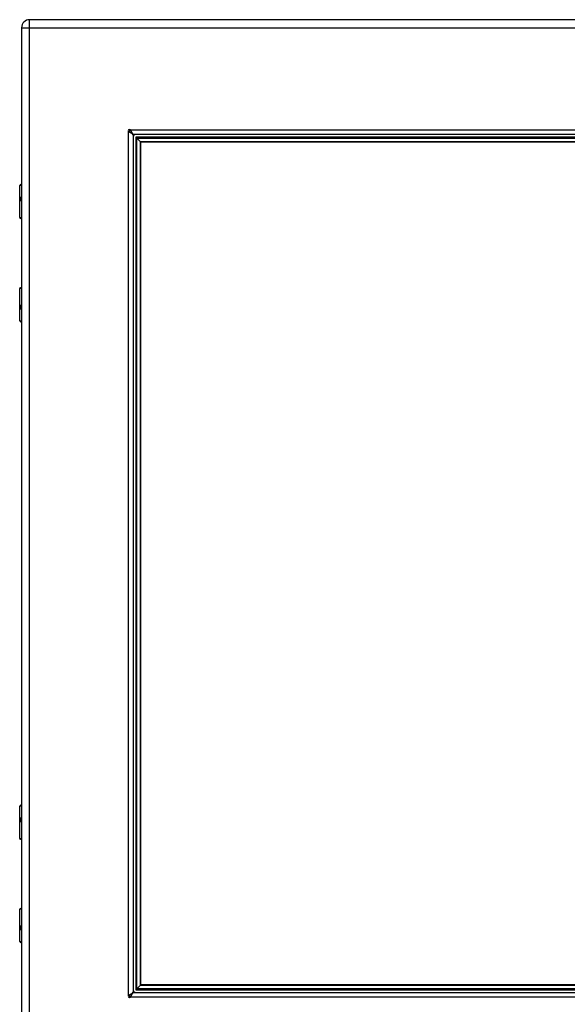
# Model space of a CAD drawing. Header units: inches. Extents: x 0 to 101, y -11 to 66.
# Tile 94 of 118: x 42 to 54, y 25 to 47. Entities that reach past the tile are written whole.
import ezdxf

# ---------------------------------------------------------------- set-up
doc = ezdxf.new("R2010")
doc.units = ezdxf.units.IN
doc.header["$LTSCALE"] = 6.067211
doc.header["$MEASUREMENT"] = 0
doc.layers.add('Visible Edges(ANSI)', color=7, linetype='Continuous', lineweight=25)
doc.layers.add('Visible Tangent Edges(ANSI)', color=7, linetype='Continuous', lineweight=25)

msp = doc.modelspace()

# ---------------------------------------------------------------- linework, layer by layer
at = {"layer": 'Visible Edges(ANSI)'}
for p, q in [((42.0684, 46.8385), (42.0684, 22.8056)), ((66.4228, 47.0183), (42.2482, 47.0183)), ((44.5701, 44.4293), (44.5701, 25.2148)), ((63.4926, 44.4451), (44.586, 44.4451)), ((44.6536, 44.3616), (44.631, 44.3843)), ((44.6536, 44.3616), (44.7383, 44.277)), ((44.7398, 44.2754), (44.7383, 44.277)), ((44.7398, 44.2754), (63.3387, 44.2754)), ((44.7398, 25.3686), (44.7398, 44.2754)), ((42.0259, 42.5786), (42.0259, 43.2988)), ((42.0502, 43.323), (42.0684, 43.323)), ((42.0684, 43.0223), (42.0645, 43.0223)), ((42.0645, 42.969), (42.0684, 42.969)), ((42.0684, 42.5592), (42.0453, 42.5592)), ((42.0259, 40.2679), (42.0259, 40.988)), ((42.0453, 41.0074), (42.0684, 41.0074)), ((42.0684, 40.5976), (42.0645, 40.5976)), ((42.0645, 40.5443), (42.0684, 40.5443)), ((42.0684, 40.2436), (42.0502, 40.2436)), ((42.0259, 28.656), (42.0259, 29.3762)), ((42.0502, 29.4004), (42.0684, 29.4004)), ((42.0684, 29.0998), (42.0645, 29.0998)), ((42.0645, 29.0464), (42.0684, 29.0464)), ((42.0684, 28.6366), (42.0453, 28.6366)), ((42.0259, 26.3453), (42.0259, 27.0654)), ((42.0453, 27.0848), (42.0684, 27.0848)), ((42.0684, 26.675), (42.0645, 26.675)), ((42.0645, 26.6217), (42.0684, 26.6217)), ((42.0684, 26.321), (42.0502, 26.321)), ((44.586, 25.1989), (63.4926, 25.1989)), ((44.6536, 25.2824), (44.631, 25.2598)), ((44.6536, 25.2824), (44.7383, 25.3671)), ((44.7398, 25.3686), (44.7383, 25.3671)), ((63.3387, 25.3686), (44.7398, 25.3686))]:
    msp.add_line(p, q, dxfattribs=at)
at = {"layer": 'Visible Edges(ANSI)', "flags": 128}
for points in [[(44.4748, 44.5013), (44.4746, 44.5014), (44.4743, 44.5015), (44.4741, 44.5016), (44.4738, 44.5018), (44.4734, 44.5019), (44.4731, 44.5021), (44.4727, 44.5023), (44.4723, 44.5025), (44.4718, 44.5027), (44.4714, 44.503), (44.4709, 44.5032), (44.4704, 44.5035), (44.47, 44.5038), (44.4695, 44.504), (44.4691, 44.5043), (44.4687, 44.5045), (44.4684, 44.5047), (44.4681, 44.5049), (44.4678, 44.5051), (44.4675, 44.5053), (44.4672, 44.5055), (44.467, 44.5056), (44.4668, 44.5058), (44.4666, 44.5059)], [(44.5701, 44.4293), (44.5699, 44.4323), (44.5693, 44.4353), (44.5683, 44.4383), (44.5669, 44.4413), (44.5652, 44.4443), (44.563, 44.4473), (44.5605, 44.4503), (44.5576, 44.4533), (44.5543, 44.4563), (44.5508, 44.4593), (44.5469, 44.4623), (44.5427, 44.4652), (44.5382, 44.4682), (44.5334, 44.4712), (44.5283, 44.4743), (44.523, 44.4773), (44.5175, 44.4803), (44.5118, 44.4833), (44.506, 44.4863), (44.4999, 44.4893), (44.4938, 44.4923), (44.4875, 44.4953), (44.4812, 44.4983), (44.4748, 44.5013)], [(44.5094, 44.5486), (44.5095, 44.5484), (44.5096, 44.5483), (44.5098, 44.548), (44.5099, 44.5478), (44.5101, 44.5475), (44.5103, 44.5472), (44.5105, 44.5469), (44.5108, 44.5465), (44.511, 44.5461), (44.5112, 44.5457), (44.5115, 44.5453), (44.5118, 44.5448), (44.512, 44.5443), (44.5123, 44.5439), (44.5125, 44.5434), (44.5128, 44.543), (44.513, 44.5426), (44.5132, 44.5422), (44.5133, 44.5418), (44.5135, 44.5415), (44.5136, 44.5412), (44.5138, 44.5409), (44.5139, 44.5407), (44.514, 44.5405)], [(44.514, 44.5405), (44.517, 44.5341), (44.52, 44.5277), (44.523, 44.5215), (44.526, 44.5154), (44.529, 44.5094), (44.532, 44.5035), (44.535, 44.4978), (44.538, 44.4923), (44.541, 44.487), (44.544, 44.482), (44.5469, 44.4772), (44.5499, 44.4727), (44.5529, 44.4685), (44.5559, 44.4645), (44.559, 44.461), (44.562, 44.4577), (44.5649, 44.4548), (44.568, 44.4523), (44.571, 44.4501), (44.574, 44.4483), (44.577, 44.4469), (44.58, 44.4459), (44.583, 44.4453), (44.586, 44.4451)], [(44.4748, 25.1428), (44.4812, 25.1458), (44.4875, 25.1488), (44.4938, 25.1518), (44.4999, 25.1548), (44.5059, 25.1578), (44.5118, 25.1608), (44.5175, 25.1638), (44.523, 25.1668), (44.5283, 25.1698), (44.5333, 25.1728), (44.5381, 25.1757), (44.5426, 25.1787), (44.5468, 25.1817), (44.5507, 25.1847), (44.5543, 25.1877), (44.5576, 25.1907), (44.5604, 25.1937), (44.563, 25.1967), (44.5651, 25.1998), (44.5669, 25.2028), (44.5683, 25.2058), (44.5693, 25.2088), (44.5699, 25.2118), (44.5701, 25.2148)], [(44.586, 25.1989), (44.583, 25.1987), (44.58, 25.1981), (44.577, 25.1971), (44.574, 25.1957), (44.571, 25.194), (44.568, 25.1918), (44.565, 25.1893), (44.562, 25.1864), (44.559, 25.1831), (44.556, 25.1796), (44.553, 25.1757), (44.55, 25.1715), (44.547, 25.167), (44.544, 25.1622), (44.541, 25.1571), (44.538, 25.1518), (44.535, 25.1463), (44.532, 25.1406), (44.529, 25.1348), (44.526, 25.1287), (44.523, 25.1226), (44.52, 25.1163), (44.517, 25.11), (44.514, 25.1036)], [(44.4666, 25.1382), (44.4668, 25.1383), (44.467, 25.1384), (44.4672, 25.1386), (44.4675, 25.1387), (44.4678, 25.1389), (44.4681, 25.1391), (44.4684, 25.1393), (44.4687, 25.1395), (44.4691, 25.1398), (44.4695, 25.14), (44.47, 25.1403), (44.4704, 25.1406), (44.4709, 25.1408), (44.4714, 25.1411), (44.4718, 25.1413), (44.4723, 25.1415), (44.4727, 25.1418), (44.4731, 25.142), (44.4734, 25.1421), (44.4738, 25.1423), (44.4741, 25.1424), (44.4743, 25.1426), (44.4746, 25.1427), (44.4748, 25.1428)], [(44.514, 25.1036), (44.5139, 25.1034), (44.5138, 25.1031), (44.5136, 25.1029), (44.5135, 25.1026), (44.5133, 25.1022), (44.5132, 25.1019), (44.513, 25.1015), (44.5128, 25.1011), (44.5125, 25.1006), (44.5123, 25.1002), (44.512, 25.0997), (44.5118, 25.0992), (44.5115, 25.0988), (44.5112, 25.0983), (44.511, 25.0979), (44.5108, 25.0975), (44.5105, 25.0972), (44.5103, 25.0969), (44.5101, 25.0965), (44.5099, 25.0963), (44.5098, 25.096), (44.5096, 25.0958), (44.5095, 25.0956), (44.5094, 25.0954)]]:
    msp.add_lwpolyline(points, dxfattribs=at)
at = {"layer": 'Visible Edges(ANSI)'}
for centre, radius, start, end in [((42.2482, 46.8385), 0.1798, 90, 180), ((44.4922, 44.523), 0.0308, 56.13202, 213.86798), ((44.5436, 44.4722), 0.0382, 111.32173, 159.92801), ((44.6317, 44.3836), 0.1101, 133.11952, 136.88048), ((44.6317, 44.3836), 0.0616, 90, 180), ((42.0502, 43.2988), 0.0242, 90, 180), ((42.0453, 42.5786), 0.0194, 180, 270), ((42.0453, 40.988), 0.0194, 90, 180), ((42.0502, 40.2679), 0.0242, 180, 270), ((42.0502, 29.3762), 0.0242, 90, 180), ((42.0453, 28.656), 0.0194, 180, 270), ((42.0453, 27.0654), 0.0194, 90, 180), ((42.0502, 26.3453), 0.0242, 180, 270), ((44.6317, 25.2605), 0.1101, 223.11952, 226.88048), ((44.6317, 25.2605), 0.0616, 180, 270), ((44.4922, 25.121), 0.0308, 146.13202, 303.86798), ((44.5436, 25.1718), 0.0382, 200.07199, 248.67827)]:
    msp.add_arc(centre, radius, start, end, dxfattribs=at)
at = {"layer": 'Visible Tangent Edges(ANSI)'}
for p, q in [((42.0684, 46.8385), (42.2482, 46.8385)), ((42.2482, 46.8385), (42.2482, 47.0183)), ((42.2482, 46.8385), (66.4228, 46.8385)), ((42.2482, 22.8056), (42.2482, 46.8385)), ((44.4666, 25.1382), (44.4666, 44.5059)), ((44.5094, 44.5486), (63.5691, 44.5486)), ((63.4475, 44.3843), (44.631, 44.3843)), ((44.631, 44.3843), (44.631, 25.2598)), ((44.6536, 44.3616), (63.4249, 44.3616)), ((44.6536, 25.2824), (44.6536, 44.3616)), ((63.3403, 44.277), (44.7383, 44.277)), ((44.7383, 44.277), (44.7383, 25.3671)), ((42.0684, 43.2988), (42.0259, 43.2988)), ((42.0538, 43.0345), (42.0684, 43.0345)), ((42.0684, 42.9569), (42.0538, 42.9569)), ((42.0259, 42.5786), (42.0684, 42.5786)), ((42.0684, 40.988), (42.0259, 40.988)), ((42.0538, 40.6097), (42.0684, 40.6097)), ((42.0684, 40.5322), (42.0538, 40.5322)), ((42.0259, 40.2679), (42.0684, 40.2679)), ((42.0684, 29.3762), (42.0259, 29.3762)), ((42.0538, 29.1119), (42.0684, 29.1119)), ((42.0684, 29.0343), (42.0538, 29.0343)), ((42.0259, 28.656), (42.0684, 28.656)), ((42.0684, 27.0654), (42.0259, 27.0654)), ((42.0538, 26.6872), (42.0684, 26.6872)), ((42.0684, 26.6096), (42.0538, 26.6096)), ((42.0259, 26.3453), (42.0684, 26.3453)), ((44.631, 25.2598), (63.4475, 25.2598)), ((63.4249, 25.2824), (44.6536, 25.2824)), ((44.7383, 25.3671), (63.3403, 25.3671)), ((63.5691, 25.0954), (44.5094, 25.0954))]:
    msp.add_line(p, q, dxfattribs=at)
at = {"layer": 'Visible Tangent Edges(ANSI)', "flags": 128}
for points in [[(42.0538, 43.0345), (42.0512, 43.0342), (42.0488, 43.0333), (42.0465, 43.0318), (42.0444, 43.0298), (42.0425, 43.0271), (42.0409, 43.0238), (42.0396, 43.02), (42.0384, 43.0158), (42.0376, 43.0111), (42.037, 43.0061), (42.0366, 43.0009), (42.0365, 42.9956), (42.0366, 42.9903), (42.037, 42.9851), (42.0376, 42.9802), (42.0385, 42.9755), (42.0396, 42.9712), (42.0409, 42.9675), (42.0426, 42.9642), (42.0444, 42.9616), (42.0465, 42.9595), (42.0488, 42.9581), (42.0512, 42.9572), (42.0538, 42.9569)], [(42.0645, 42.969), (42.062, 42.9692), (42.0597, 42.9698), (42.0576, 42.9708), (42.0556, 42.9722), (42.0538, 42.9741), (42.0523, 42.9763), (42.051, 42.9789), (42.0499, 42.9818), (42.0491, 42.985), (42.0485, 42.9884), (42.0482, 42.992), (42.0481, 42.9956), (42.0482, 42.9993), (42.0485, 43.0028), (42.0491, 43.0063), (42.0499, 43.0095), (42.051, 43.0124), (42.0523, 43.015), (42.0538, 43.0173), (42.0555, 43.0191), (42.0575, 43.0205), (42.0597, 43.0215), (42.062, 43.0221), (42.0645, 43.0223)], [(42.0538, 40.6097), (42.0512, 40.6094), (42.0488, 40.6086), (42.0465, 40.6071), (42.0444, 40.605), (42.0426, 40.6024), (42.0409, 40.5992), (42.0396, 40.5954), (42.0385, 40.5911), (42.0376, 40.5865), (42.037, 40.5815), (42.0366, 40.5763), (42.0365, 40.571), (42.0366, 40.5657), (42.037, 40.5605), (42.0376, 40.5555), (42.0384, 40.5509), (42.0396, 40.5466), (42.0409, 40.5428), (42.0425, 40.5396), (42.0444, 40.5369), (42.0465, 40.5348), (42.0488, 40.5333), (42.0512, 40.5324), (42.0538, 40.5322)], [(42.0645, 40.5443), (42.062, 40.5445), (42.0597, 40.5451), (42.0575, 40.5461), (42.0555, 40.5475), (42.0538, 40.5494), (42.0523, 40.5516), (42.051, 40.5542), (42.0499, 40.5571), (42.0491, 40.5604), (42.0485, 40.5638), (42.0482, 40.5673), (42.0481, 40.571), (42.0482, 40.5746), (42.0485, 40.5782), (42.0491, 40.5816), (42.0499, 40.5848), (42.051, 40.5878), (42.0523, 40.5903), (42.0538, 40.5925), (42.0556, 40.5944), (42.0576, 40.5958), (42.0597, 40.5968), (42.062, 40.5974), (42.0645, 40.5976)], [(42.0538, 29.1119), (42.0512, 29.1116), (42.0488, 29.1107), (42.0465, 29.1093), (42.0444, 29.1072), (42.0425, 29.1045), (42.0409, 29.1013), (42.0396, 29.0975), (42.0384, 29.0932), (42.0376, 29.0885), (42.037, 29.0835), (42.0366, 29.0783), (42.0365, 29.0731), (42.0366, 29.0678), (42.037, 29.0626), (42.0376, 29.0576), (42.0385, 29.0529), (42.0396, 29.0487), (42.0409, 29.0449), (42.0426, 29.0417), (42.0444, 29.039), (42.0465, 29.037), (42.0488, 29.0355), (42.0512, 29.0346), (42.0538, 29.0343)], [(42.0645, 29.0464), (42.062, 29.0466), (42.0597, 29.0472), (42.0576, 29.0483), (42.0556, 29.0497), (42.0538, 29.0515), (42.0523, 29.0537), (42.051, 29.0563), (42.0499, 29.0592), (42.0491, 29.0624), (42.0485, 29.0659), (42.0482, 29.0694), (42.0481, 29.0731), (42.0482, 29.0767), (42.0485, 29.0803), (42.0491, 29.0837), (42.0499, 29.0869), (42.051, 29.0899), (42.0523, 29.0925), (42.0538, 29.0947), (42.0555, 29.0965), (42.0575, 29.098), (42.0597, 29.099), (42.062, 29.0996), (42.0645, 29.0998)], [(42.0538, 26.6872), (42.0512, 26.6869), (42.0488, 26.686), (42.0465, 26.6845), (42.0444, 26.6824), (42.0426, 26.6798), (42.0409, 26.6766), (42.0396, 26.6728), (42.0385, 26.6686), (42.0376, 26.6639), (42.037, 26.6589), (42.0366, 26.6537), (42.0365, 26.6484), (42.0366, 26.6431), (42.037, 26.6379), (42.0376, 26.633), (42.0384, 26.6283), (42.0396, 26.624), (42.0409, 26.6202), (42.0425, 26.617), (42.0444, 26.6143), (42.0465, 26.6122), (42.0488, 26.6107), (42.0512, 26.6099), (42.0538, 26.6096)], [(42.0645, 26.6217), (42.062, 26.6219), (42.0597, 26.6225), (42.0575, 26.6235), (42.0555, 26.6249), (42.0538, 26.6268), (42.0523, 26.629), (42.051, 26.6316), (42.0499, 26.6346), (42.0491, 26.6378), (42.0485, 26.6412), (42.0482, 26.6448), (42.0481, 26.6484), (42.0482, 26.652), (42.0485, 26.6556), (42.0491, 26.659), (42.0499, 26.6622), (42.051, 26.6652), (42.0523, 26.6678), (42.0538, 26.67), (42.0556, 26.6718), (42.0576, 26.6732), (42.0597, 26.6742), (42.062, 26.6748), (42.0645, 26.675)]]:
    msp.add_lwpolyline(points, dxfattribs=at)
at = {"layer": 'Visible Tangent Edges(ANSI)'}
for centre, radius, start, end in [((44.5436, 44.4722), 0.0764, 113.54186, 157.07944), ((44.6317, 44.3836), 0.1004, 133.2265, 136.7735), ((44.6317, 25.2605), 0.1004, 223.2265, 226.7735), ((44.5436, 25.1718), 0.0764, 202.92056, 246.45814)]:
    msp.add_arc(centre, radius, start, end, dxfattribs=at)
for centre, major_axis, start_param, end_param in [((42.0645, 43.0345), (0, -0.0121), 4.712389, 6.2831853), ((42.0645, 42.9569), (0, 0.0121), 0, 1.5707963), ((42.0645, 40.6097), (0, -0.0121), 4.712389, 6.2831853), ((42.0645, 40.5322), (0, 0.0121), 0, 1.5707963), ((42.0645, 29.1119), (0, -0.0121), 4.712389, 6.2831853), ((42.0645, 29.0343), (0, 0.0121), 0, 1.5707963), ((42.0645, 26.6872), (0, -0.0121), 4.712389, 6.2831853), ((42.0645, 26.6096), (0, 0.0121), 0, 1.5707963)]:
    msp.add_ellipse(centre, major_axis=major_axis, ratio=0.8791392, start_param=start_param, end_param=end_param, dxfattribs=at)

doc.saveas('drawing.dxf')
